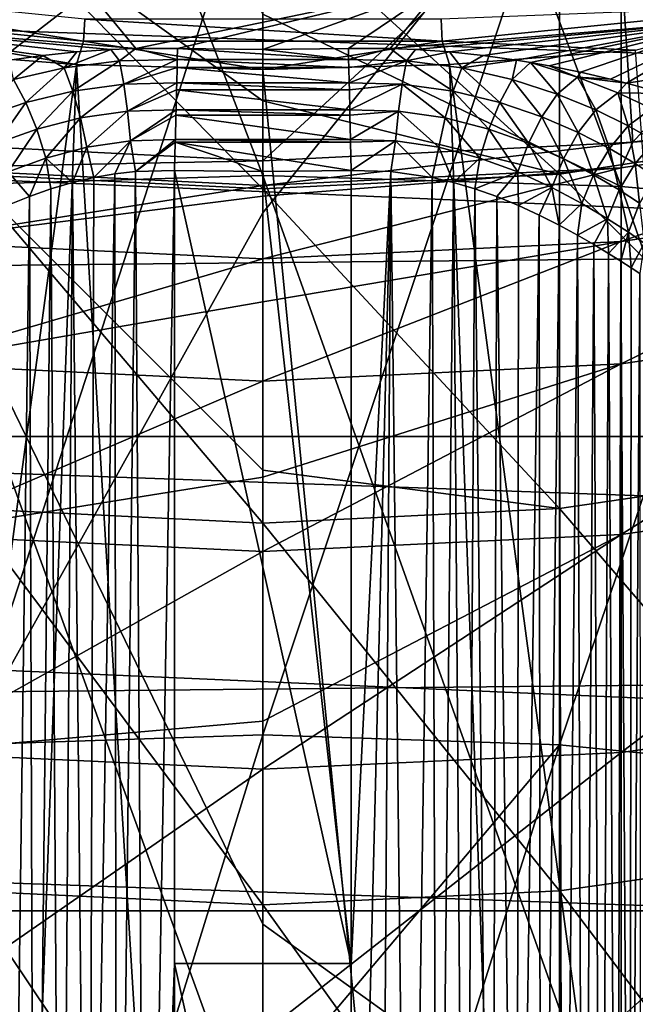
# Model space of a CAD drawing. Header units: metres. Extents: x -22 to 72, y -222 to 22.
# Tile 55 of 256: x -0.8 to 1.22, y -14.77 to -11.54. Entities that reach past the tile are written whole.
import ezdxf

# ---------------------------------------------------------------- set-up
doc = ezdxf.new("R2010")
doc.units = ezdxf.units.M
doc.layers.add('solid_509499_SW0002', color=7, linetype='CONTINUOUS')

msp = doc.modelspace()

# ---------------------------------------------------------------- linework, layer by layer
at = {"layer": 'solid_509499_SW0002'}
for points in [[(1.176206, -12.083728, 286.425323), (1.176206, -8.975214, 283.852844), (0, -8.936944, 283.896149)], [(0, -11.5182, 286.056), (1.176206, -12.083728, 286.425323), (0, -8.936944, 283.896149)], [(-1.176206, -8.975214, 283.852844), (0, -12.048358, 286.471008), (0, -11.5182, 286.056)], [(-1.176206, -12.083728, 286.425323), (0, -12.048358, 286.471008), (-1.176206, -8.975214, 283.852844)], [(2.341084, -12.189499, 286.288696), (2.341084, -9.089657, 283.723389), (1.176206, -8.975214, 283.852844)], [(1.176206, -12.083728, 286.425323), (2.341084, -12.189499, 286.288696), (1.176206, -8.975214, 283.852844)], [(17.100216, -10.658568, 0.034086), (-16.880907, -11.002612, 0.034086), (16.058329, -12.171795, 0.034086)], [(1.149856, -10.939736, 120.443748), (2.287074, -10.759614, 120.443748), (1.214074, -11.938426, 120.443748)], [(2.287074, -10.759614, 120.443748), (2.415629, -11.75435, 120.443748), (1.214074, -11.938426, 120.443748)], [(-0.973071, -13.917022, 284.057007), (-0.973071, -10.958808, 281.608917), (0, -10.923866, 281.648468)], [(0, -12.170274, 282.719696), (-0.973071, -13.917022, 284.057007), (0, -10.923866, 281.648468)], [(0.973071, -10.958808, 281.608917), (0, -12.170274, 282.719696), (0, -10.923866, 281.648468)], [(-1.149856, -10.939736, 120.443748), (0, -11, 120.443748), (-1.214074, -11.938426, 120.443748)], [(1.149856, -10.939736, 120.443748), (1.214074, -11.938426, 120.443748), (0, -12, 120.443748)], [(0, -11, 120.443748), (1.149856, -10.939736, 120.443748), (0, -12, 120.443748)], [(0.973071, -10.958808, 281.608917), (0, -13.884727, 284.098724), (0, -12.170274, 282.719696)], [(0.973071, -13.917022, 284.057007), (0, -13.884727, 284.098724), (0.973071, -10.958808, 281.608917)], [(1.934734, -11.897333, 253.1436), (1.934734, -10.956029, 250.629608), (0.973071, -11.105398, 250.579163)], [(0.973071, -13.917022, 284.057007), (0.973071, -10.958808, 281.608917), (1.934734, -11.063226, 281.490814)], [(16.058329, -12.171795, 0.034086), (-16.880907, -11.002612, 0.034086), (-15.808596, -12.494431, 0.034086)], [(0, -11, 120.443748), (0, -12, 120.443748), (-1.214074, -11.938426, 120.443748)], [(1.934734, -14.013528, 283.932343), (0.973071, -13.917022, 284.057007), (1.934734, -11.063226, 281.490814)], [(0, -11.803136, 252.343399), (0, -11.155383, 250.562271), (-0.973071, -11.105398, 250.579163)], [(0, -12.09188, 253.063431), (0, -11.803136, 252.343399), (-0.973071, -11.105398, 250.579163)], [(-0.973071, -12.0431, 253.083527), (0, -12.09188, 253.063431), (-0.973071, -11.105398, 250.579163)], [(0.973071, -12.0431, 253.083527), (0.973071, -11.105398, 250.579163), (0, -11.155383, 250.562271)], [(0.973071, -12.0431, 253.083527), (1.934734, -11.897333, 253.1436), (0.973071, -11.105398, 250.579163)], [(0.973071, -12.0431, 253.083527), (0, -11.155383, 250.562271), (0, -11.803136, 252.343399)], [(18.430916, -12.905476), (-18.430916, -12.905476), (-19.485569, -11.250006)], [(19.485569, -11.250006), (18.430916, -12.905476), (-19.485569, -11.250006)], [(-1.544163, -11.538298, 103.8088), (-1.762362, -11.300714, 103.574371), (-0.589536, -11.422106, 103.574371)], [(0.589555, -11.422105, 103.574371), (1.762381, -11.300712, 103.574371), (1.544287, -11.53828, 103.8088)], [(-1.748871, -11.416025, 120.150909), (-1.759915, -11.488119, 120.179649), (-0.588652, -11.607225, 120.179649)], [(-0.584958, -11.534384, 120.150909), (-1.748871, -11.416025, 120.150909), (-0.588652, -11.607225, 120.179649)], [(-0.41732, -11.631232, 103.805504), (-1.544163, -11.538298, 103.8088), (-0.589536, -11.422106, 103.574371)], [(-0.41732, -11.631232, 103.805504), (-0.589536, -11.422106, 103.574371), (0.589555, -11.422105, 103.574371)], [(-0.41732, -11.631232, 103.805504), (0.589555, -11.422105, 103.574371), (-0.280227, -11.63123, 103.800003)], [(0.589555, -11.422105, 103.574371), (0, -11.634605, 103.800003), (-0.280227, -11.63123, 103.800003)], [(0.589555, -11.422105, 103.574371), (0.280228, -11.63123, 103.800003), (0, -11.634605, 103.800003)], [(0.589555, -11.422105, 103.574371), (0.417723, -11.631209, 103.805489), (0.280228, -11.63123, 103.800003)], [(0.589555, -11.422105, 103.574371), (1.544287, -11.53828, 103.8088), (0.417723, -11.631209, 103.805489)], [(-1.759915, -11.488119, 120.179649), (-1.222978, -11.63586, 120.188515), (-0.612328, -11.68392, 120.188515)], [(-0.588652, -11.607225, 120.179649), (-1.759915, -11.488119, 120.179649), (-0.612328, -11.68392, 120.188515)], [(0.584958, -11.534384, 120.150909), (0.588652, -11.607225, 120.179649), (1.759915, -11.488119, 120.179649)], [(1.759915, -11.488119, 120.179649), (0.588652, -11.607225, 120.179649), (1.222978, -11.63586, 120.188515)], [(-0.499629, -11.634286, 103.813995), (-1.544163, -11.538298, 103.8088), (-0.41732, -11.631232, 103.805504)], [(-0.61131, -11.641961, 103.831841), (-1.544163, -11.538298, 103.8088), (-0.499629, -11.634286, 103.813995)], [(-0.722561, -11.653632, 103.857292), (-0.832129, -11.669034, 103.890541), (-1.544163, -11.538298, 103.8088)], [(-0.61131, -11.641961, 103.831841), (-0.722561, -11.653632, 103.857292), (-1.544163, -11.538298, 103.8088)], [(-0.584958, -11.534384, 120.150909), (-0.588652, -11.607225, 120.179649), (0.588652, -11.607225, 120.179649)], [(0.584958, -11.534384, 120.150909), (-0.584958, -11.534384, 120.150909), (0.588652, -11.607225, 120.179649)], [(0, -11.5182, 286.056), (0, -12.048358, 286.471008), (1.176206, -12.083728, 286.425323)], [(0.500805, -11.63428, 103.814056), (0.417723, -11.631209, 103.805489), (1.544287, -11.53828, 103.8088)], [(0.612329, -11.641983, 103.831947), (0.500805, -11.63428, 103.814056), (1.544287, -11.53828, 103.8088)], [(0.723203, -11.653723, 103.857475), (0.612329, -11.641983, 103.831947), (1.544287, -11.53828, 103.8088)], [(0.832484, -11.669148, 103.890747), (0.723203, -11.653723, 103.857475), (1.544287, -11.53828, 103.8088)], [(0.878286, -11.676702, 103.907249), (0.832484, -11.669148, 103.890747), (1.544287, -11.53828, 103.8088)], [(0.939228, -11.687719, 103.931717), (0.878286, -11.676702, 103.907249), (1.544287, -11.53828, 103.8088)], [(1.042362, -11.708772, 103.980209), (0.939228, -11.687719, 103.931717), (1.544287, -11.53828, 103.8088)], [(1.042362, -11.708772, 103.980209), (1.544287, -11.53828, 103.8088), (1.140576, -11.731542, 104.035835)], [(1.140576, -11.731542, 104.035835), (1.544287, -11.53828, 103.8088), (1.193368, -11.744829, 104.070145)], [(1.193368, -11.744829, 104.070145), (1.544287, -11.53828, 103.8088), (2.354362, -11.569128, 104.071968)], [(1.317213, -11.778747, 104.165459), (1.193368, -11.744829, 104.070145), (2.354362, -11.569128, 104.071968)], [(-0.612328, -11.68392, 120.188515), (-1.222978, -11.63586, 120.188515), (-1.946424, -21.626549, 120.013718)], [(-0.652721, -11.694761, 103.899704), (-0.61131, -11.641961, 103.831841), (-0.499629, -11.634286, 103.813995)], [(-0.652721, -11.694761, 103.899704), (-0.499629, -11.634286, 103.813995), (-0.470881, -11.671604, 103.856575)], [(-0.588652, -11.607225, 120.179649), (-0.612328, -11.68392, 120.188515), (0, -11.699954, 120.188515)], [(0.588652, -11.607225, 120.179649), (-0.588652, -11.607225, 120.179649), (0, -11.699954, 120.188515)], [(-0.470881, -11.671604, 103.856575), (-0.499629, -11.634286, 103.813995), (-0.41732, -11.631232, 103.805504)], [(-0.470881, -11.671604, 103.856575), (-0.41732, -11.631232, 103.805504), (-0.281095, -11.666926, 103.842476)], [(-0.281095, -11.666926, 103.842476), (-0.41732, -11.631232, 103.805504), (-0.280227, -11.63123, 103.800003)], [(-0.281095, -11.666926, 103.842476), (-0.280227, -11.63123, 103.800003), (0.281091, -11.666915, 103.842461)], [(0.281091, -11.666915, 103.842461), (-0.280227, -11.63123, 103.800003), (0, -11.634605, 103.800003)], [(0.588652, -11.607225, 120.179649), (0, -11.699954, 120.188515), (0.612328, -11.68392, 120.188515)], [(0.281091, -11.666915, 103.842461), (0, -11.634605, 103.800003), (0.280228, -11.63123, 103.800003)], [(0.281091, -11.666915, 103.842461), (0.280228, -11.63123, 103.800003), (0.417723, -11.631209, 103.805489)], [(0.281091, -11.666915, 103.842461), (0.417723, -11.631209, 103.805489), (0.470784, -11.671472, 103.856514)], [(0.470784, -11.671472, 103.856514), (0.417723, -11.631209, 103.805489), (0.500805, -11.63428, 103.814056)], [(0.470784, -11.671472, 103.856514), (0.500805, -11.63428, 103.814056), (0.612329, -11.641983, 103.831947)], [(0.588652, -11.607225, 120.179649), (0.612328, -11.68392, 120.188515), (1.222978, -11.63586, 120.188515)], [(1.222978, -11.63586, 120.188515), (0.612328, -11.68392, 120.188515), (1.946424, -21.626549, 120.013718)], [(-0.818792, -11.732847, 103.967964), (-0.832129, -11.669034, 103.890541), (-0.722561, -11.653632, 103.857292)], [(-0.818792, -11.732847, 103.967964), (-0.722561, -11.653632, 103.857292), (-0.652721, -11.694761, 103.899704)], [(-0.652721, -11.694761, 103.899704), (-0.722561, -11.653632, 103.857292), (-0.61131, -11.641961, 103.831841)], [(-0.470881, -11.671604, 103.856575), (-0.281095, -11.666926, 103.842476), (-0.45698, -11.748416, 103.922012)], [(-0.45698, -11.748416, 103.922012), (-0.281095, -11.666926, 103.842476), (-0.281734, -11.693391, 103.868614)], [(-0.281734, -11.693391, 103.868614), (-0.281095, -11.666926, 103.842476), (0.281729, -11.693391, 103.868614)], [(-0.281095, -11.666926, 103.842476), (0.281091, -11.666915, 103.842461), (0.281729, -11.693391, 103.868614)], [(0.281729, -11.693391, 103.868614), (0.281091, -11.666915, 103.842461), (0.470784, -11.671472, 103.856514)], [(0.470784, -11.671472, 103.856514), (0.612329, -11.641983, 103.831947), (0.652291, -11.694654, 103.899551)], [(0.652291, -11.694654, 103.899551), (0.612329, -11.641983, 103.831947), (0.723203, -11.653723, 103.857475)], [(0.652291, -11.694654, 103.899551), (0.723203, -11.653723, 103.857475), (0.832484, -11.669148, 103.890747)], [(0.652291, -11.694654, 103.899551), (0.832484, -11.669148, 103.890747), (0.818286, -11.732794, 103.96772)], [(0.818286, -11.732794, 103.96772), (0.832484, -11.669148, 103.890747), (0.878286, -11.676702, 103.907249)], [(-0.612328, -11.68392, 120.188515), (-1.946424, -21.626549, 120.013718), (-0.974193, -21.692097, 120.013718)], [(-0.612328, -11.68392, 120.188515), (-0.974193, -21.692097, 120.013718), (0, -21.713963, 120.013718)], [(-0.818792, -11.732847, 103.967964), (-0.652721, -11.694761, 103.899704), (-0.77812, -11.808319, 104.022995)], [(-0.652721, -11.694761, 103.899704), (-0.624284, -11.770997, 103.961006), (-0.77812, -11.808319, 104.022995)], [(-0.652721, -11.694761, 103.899704), (-0.470881, -11.671604, 103.856575), (-0.624284, -11.770997, 103.961006)], [(-0.470881, -11.671604, 103.856575), (-0.45698, -11.748416, 103.922012), (-0.624284, -11.770997, 103.961006)], [(0, -11.699954, 120.188515), (-0.612328, -11.68392, 120.188515), (0, -21.713963, 120.013718)], [(-0.45698, -11.748416, 103.922012), (-0.281734, -11.693391, 103.868614), (-0.282953, -11.74389, 103.90921)], [(-0.282953, -11.74389, 103.90921), (-0.281734, -11.693391, 103.868614), (0.282945, -11.743878, 103.909203)], [(-0.281734, -11.693391, 103.868614), (0.281729, -11.693391, 103.868614), (0.282945, -11.743878, 103.909203)], [(0.612328, -11.68392, 120.188515), (0, -11.699954, 120.188515), (0.974193, -21.692097, 120.013718)], [(0, -11.699954, 120.188515), (0, -21.713963, 120.013718), (0.974193, -21.692097, 120.013718)], [(0.281729, -11.693391, 103.868614), (0.470784, -11.671472, 103.856514), (0.282945, -11.743878, 103.909203)], [(0.470784, -11.671472, 103.856514), (0.456882, -11.748294, 103.921959), (0.282945, -11.743878, 103.909203)], [(0.470784, -11.671472, 103.856514), (0.623884, -11.770895, 103.960869), (0.456882, -11.748294, 103.921959)], [(0.470784, -11.671472, 103.856514), (0.652291, -11.694654, 103.899551), (0.623884, -11.770895, 103.960869)], [(0.612328, -11.68392, 120.188515), (0.974193, -21.692097, 120.013718), (1.946424, -21.626549, 120.013718)], [(0.652291, -11.694654, 103.899551), (0.777639, -11.808249, 104.022766), (0.623884, -11.770895, 103.960869)], [(0.652291, -11.694654, 103.899551), (0.818286, -11.732794, 103.96772), (0.777639, -11.808249, 104.022766)], [(0.818286, -11.732794, 103.96772), (0.878286, -11.676702, 103.907249), (0.965387, -11.780418, 104.056274)], [(1.032738, -11.724768, 104.004074), (0.878286, -11.676702, 103.907249), (0.939228, -11.687719, 103.931717)], [(1.032738, -11.724768, 104.004074), (0.965387, -11.780418, 104.056274), (0.878286, -11.676702, 103.907249)], [(1.032738, -11.724768, 104.004074), (0.939228, -11.687719, 103.931717), (1.042362, -11.708772, 103.980209)], [(-0.818792, -11.732847, 103.967964), (-0.77812, -11.808319, 104.022995), (-0.915644, -11.855477, 104.104118)], [(0.818286, -11.732794, 103.96772), (0.915111, -11.855214, 104.103729), (0.777639, -11.808249, 104.022766)], [(0.818286, -11.732794, 103.96772), (0.965387, -11.780418, 104.056274), (0.915111, -11.855214, 104.103729)], [(1.032738, -11.724768, 104.004074), (1.092254, -11.832633, 104.160843), (0.965387, -11.780418, 104.056274)], [(1.032738, -11.724768, 104.004074), (1.042362, -11.708772, 103.980209), (1.140576, -11.731542, 104.035835)], [(1.032738, -11.724768, 104.004074), (1.140576, -11.731542, 104.035835), (1.193368, -11.744829, 104.070145)], [(1.032738, -11.724768, 104.004074), (1.193368, -11.744829, 104.070145), (1.164854, -11.776788, 104.117157)], [(1.032738, -11.724768, 104.004074), (1.164854, -11.776788, 104.117157), (1.092254, -11.832633, 104.160843)], [(-0.624284, -11.770997, 103.961006), (-0.45698, -11.748416, 103.922012), (-0.598937, -11.859053, 104.005524)], [(-0.45698, -11.748416, 103.922012), (-0.444712, -11.837132, 103.970528), (-0.598937, -11.859053, 104.005524)], [(-0.45698, -11.748416, 103.922012), (-0.282953, -11.74389, 103.90921), (-0.444712, -11.837132, 103.970528)], [(-0.444712, -11.837132, 103.970528), (-0.282953, -11.74389, 103.90921), (-0.283513, -11.767134, 103.924583)], [(-0.444712, -11.837132, 103.970528), (-0.283513, -11.767134, 103.924583), (-0.285095, -11.83278, 103.958954)], [(-0.285095, -11.83278, 103.958954), (-0.283513, -11.767134, 103.924583), (0.285087, -11.832769, 103.958954)], [(-0.283513, -11.767134, 103.924583), (-0.282953, -11.74389, 103.90921), (0.283506, -11.767135, 103.924583)], [(-0.283513, -11.767134, 103.924583), (0.283506, -11.767135, 103.924583), (0.285087, -11.832769, 103.958954)], [(-0.282953, -11.74389, 103.90921), (0.282945, -11.743878, 103.909203), (0.283506, -11.767135, 103.924583)], [(0.283506, -11.767135, 103.924583), (0.282945, -11.743878, 103.909203), (0.456882, -11.748294, 103.921959)], [(0.283506, -11.767135, 103.924583), (0.456882, -11.748294, 103.921959), (0.285087, -11.832769, 103.958954)], [(0.456882, -11.748294, 103.921959), (0.44462, -11.837023, 103.970482), (0.285087, -11.832769, 103.958954)], [(0.456882, -11.748294, 103.921959), (0.598581, -11.858959, 104.005409), (0.44462, -11.837023, 103.970482)], [(0.456882, -11.748294, 103.921959), (0.623884, -11.770895, 103.960869), (0.598581, -11.858959, 104.005409)], [(1.164854, -11.776788, 104.117157), (1.193368, -11.744829, 104.070145), (1.317213, -11.778747, 104.165459)], [(2.415582, -11.754359, 237.443756), (1.21402, -11.938432, 237.443756), (1.214074, -11.938426, 120.443748)], [(2.341084, -11.850371, 239.930283), (1.21402, -11.938432, 237.443756), (2.415582, -11.754359, 237.443756)], [(2.415582, -11.754359, 237.443756), (1.214074, -11.938426, 120.443748), (2.415629, -11.75435, 120.443748)], [(-0.77812, -11.808319, 104.022995), (-0.624284, -11.770997, 103.961006), (-0.742181, -11.895499, 104.061554)], [(-0.624284, -11.770997, 103.961006), (-0.598937, -11.859053, 104.005524), (-0.742181, -11.895499, 104.061554)], [(0.623884, -11.770895, 103.960869), (0.741738, -11.895417, 104.061356), (0.598581, -11.858959, 104.005409)], [(0.623884, -11.770895, 103.960869), (0.777639, -11.808249, 104.022766), (0.741738, -11.895417, 104.061356)], [(0.965387, -11.780418, 104.056274), (1.034932, -11.90707, 104.200142), (0.915111, -11.855214, 104.103729)], [(0.965387, -11.780418, 104.056274), (1.092254, -11.832633, 104.160843), (1.034932, -11.90707, 104.200142)], [(1.164854, -11.776788, 104.117157), (1.199083, -11.885098, 104.278084), (1.092254, -11.832633, 104.160843)], [(1.164854, -11.776788, 104.117157), (1.317213, -11.778747, 104.165459), (1.275388, -11.828449, 104.242744)], [(1.164854, -11.776788, 104.117157), (1.275388, -11.828449, 104.242744), (1.199083, -11.885098, 104.278084)], [(-0.915644, -11.855477, 104.104118), (-0.77812, -11.808319, 104.022995), (-0.871897, -11.941875, 104.135651)], [(-0.77812, -11.808319, 104.022995), (-0.742181, -11.895499, 104.061554), (-0.871897, -11.941875, 104.135651)], [(-0.444712, -11.837132, 103.970528), (-0.285095, -11.83278, 103.958954), (-0.434588, -11.934068, 104.000099)], [(-0.434588, -11.934068, 104.000099), (-0.285095, -11.83278, 103.958954), (-0.285508, -11.849931, 103.965996)], [(-0.285508, -11.849931, 103.965996), (-0.285095, -11.83278, 103.958954), (0.285501, -11.849932, 103.965996)], [(-0.285095, -11.83278, 103.958954), (0.285087, -11.832769, 103.958954), (0.285501, -11.849932, 103.965996)], [(0.973071, -12.0431, 253.083527), (0, -11.803136, 252.343399), (0, -12.09188, 253.063431)], [(0.285501, -11.849932, 103.965996), (0.285087, -11.832769, 103.958954), (0.44462, -11.837023, 103.970482)], [(0.777639, -11.808249, 104.022766), (0.871402, -11.941628, 104.1353), (0.741738, -11.895417, 104.061356)], [(0.777639, -11.808249, 104.022766), (0.915111, -11.855214, 104.103729), (0.871402, -11.941628, 104.1353)], [(1.092254, -11.832633, 104.160843), (1.136983, -11.959546, 104.309219), (1.034932, -11.90707, 104.200142)], [(1.092254, -11.832633, 104.160843), (1.199083, -11.885098, 104.278084), (1.136983, -11.959546, 104.309219)], [(1.275388, -11.828449, 104.242744), (1.286263, -11.934108, 104.405167), (1.199083, -11.885098, 104.278084)], [(-0.742181, -11.895499, 104.061554), (-0.598937, -11.859053, 104.005524), (-0.712471, -11.990772, 104.082047)], [(-0.598937, -11.859053, 104.005524), (-0.577736, -11.955274, 104.031425), (-0.712471, -11.990772, 104.082047)], [(-0.598937, -11.859053, 104.005524), (-0.444712, -11.837132, 103.970528), (-0.577736, -11.955274, 104.031425)], [(-0.444712, -11.837132, 103.970528), (-0.434588, -11.934068, 104.000099), (-0.577736, -11.955274, 104.031425)], [(-0.434588, -11.934068, 104.000099), (-0.285508, -11.849931, 103.965996), (-0.287433, -11.929905, 103.989647)], [(-0.287433, -11.929905, 103.989647), (-0.285508, -11.849931, 103.965996), (0.287427, -11.929896, 103.989639)], [(-0.285508, -11.849931, 103.965996), (0.285501, -11.849932, 103.965996), (0.287427, -11.929896, 103.989639)], [(0.285501, -11.849932, 103.965996), (0.44462, -11.837023, 103.970482), (0.287427, -11.929896, 103.989639)], [(0.44462, -11.837023, 103.970482), (0.434508, -11.933976, 104.000061), (0.287427, -11.929896, 103.989639)], [(0.44462, -11.837023, 103.970482), (0.577432, -11.955194, 104.031326), (0.434508, -11.933976, 104.000061)], [(0.44462, -11.837023, 103.970482), (0.598581, -11.858959, 104.005409), (0.577432, -11.955194, 104.031326)], [(0.598581, -11.858959, 104.005409), (0.712075, -11.990685, 104.081886), (0.577432, -11.955194, 104.031326)], [(0.598581, -11.858959, 104.005409), (0.741738, -11.895417, 104.061356), (0.712075, -11.990685, 104.081886)], [(0.915111, -11.855214, 104.103729), (0.986121, -11.993077, 104.22448), (0.871402, -11.941628, 104.1353)], [(0.915111, -11.855214, 104.103729), (1.034932, -11.90707, 104.200142), (0.986121, -11.993077, 104.22448)], [(2.341084, -11.850371, 239.930283), (1.176206, -12.022799, 239.919037), (1.21402, -11.938432, 237.443756)], [(1.176206, -12.264525, 242.386307), (1.176206, -12.022799, 239.919037), (2.341084, -11.850371, 239.930283)], [(2.341084, -12.093196, 242.408737), (1.176206, -12.264525, 242.386307), (2.341084, -11.850371, 239.930283)], [(-0.871897, -11.941875, 104.135651), (-0.742181, -11.895499, 104.061554), (-0.83652, -12.036301, 104.149979)], [(-0.742181, -11.895499, 104.061554), (-0.712471, -11.990772, 104.082047), (-0.83652, -12.036301, 104.149979)], [(0.741738, -11.895417, 104.061356), (0.836074, -12.03608, 104.149681), (0.712075, -11.990685, 104.081886)], [(0.741738, -11.895417, 104.061356), (0.871402, -11.941628, 104.1353), (0.836074, -12.03608, 104.149681)], [(1.934734, -13.000314, 255.590973), (1.934734, -11.897333, 253.1436), (0.973071, -12.0431, 253.083527)], [(1.199083, -11.885098, 104.278084), (1.221266, -12.008911, 104.428566), (1.136983, -11.959546, 104.309219)], [(1.199083, -11.885098, 104.278084), (1.286263, -11.934108, 104.405167), (1.221266, -12.008911, 104.428566)], [(-0.434588, -11.934068, 104.000099), (-0.287433, -11.929905, 103.989647), (-0.418849, -12.034351, 104.008354)], [(-0.28765, -11.938942, 103.991425), (-0.418849, -12.034351, 104.008354), (-0.287433, -11.929905, 103.989647)], [(-0.28765, -11.938942, 103.991425), (-0.287433, -11.929905, 103.989647), (0.287645, -11.938942, 103.991425)], [(-0.287433, -11.929905, 103.989647), (0.287427, -11.929896, 103.989639), (0.287645, -11.938942, 103.991425)], [(0.287645, -11.938942, 103.991425), (0.287427, -11.929896, 103.989639), (0.434508, -11.933976, 104.000061)], [(1.034932, -11.90707, 104.200142), (1.085381, -12.045568, 104.326729), (0.986121, -11.993077, 104.22448)], [(1.034932, -11.90707, 104.200142), (1.136983, -11.959546, 104.309219), (1.085381, -12.045568, 104.326729)], [(-1.21402, -11.938432, 237.443756), (-1.214074, -11.938426, 120.443748), (0, -12, 120.443748)], [(-1.21402, -11.938432, 237.443756), (0, -12, 120.443748), (0, -12, 237.443756)], [(-1.176206, -12.022799, 239.919037), (-1.21402, -11.938432, 237.443756), (0, -12, 237.443756)], [(-0.712471, -11.990772, 104.082047), (-0.577736, -11.955274, 104.031425), (-0.6252, -12.070863, 104.057899)], [(-0.577736, -11.955274, 104.031425), (-0.555183, -12.054231, 104.035835), (-0.6252, -12.070863, 104.057899)], [(-0.577736, -11.955274, 104.031425), (-0.434588, -11.934068, 104.000099), (-0.555183, -12.054231, 104.035835)], [(-0.434588, -11.934068, 104.000099), (-0.486247, -12.042109, 104.01947), (-0.555183, -12.054231, 104.035835)], [(-0.434588, -11.934068, 104.000099), (-0.418849, -12.034351, 104.008354), (-0.486247, -12.042109, 104.01947)], [(-0.28765, -11.938942, 103.991425), (-0.289866, -12.031115, 104), (-0.418849, -12.034351, 104.008354)], [(0, -12.034605, 104), (-0.289866, -12.031115, 104), (-0.28765, -11.938942, 103.991425)], [(-0.28765, -11.938942, 103.991425), (0.287645, -11.938942, 103.991425), (0.289866, -12.031115, 104)], [(0, -12.034605, 104), (-0.28765, -11.938942, 103.991425), (0.289866, -12.031115, 104)], [(0, -12, 237.443756), (0, -12, 120.443748), (1.214074, -11.938426, 120.443748)], [(1.21402, -11.938432, 237.443756), (0, -12, 237.443756), (1.214074, -11.938426, 120.443748)], [(0, -12.08046, 239.915283), (0, -12, 237.443756), (1.21402, -11.938432, 237.443756)], [(1.176206, -12.022799, 239.919037), (0, -12.08046, 239.915283), (1.21402, -11.938432, 237.443756)], [(0.287645, -11.938942, 103.991425), (0.434508, -11.933976, 104.000061), (0.289866, -12.031115, 104)], [(0.434508, -11.933976, 104.000061), (0.419273, -12.034335, 104.008408), (0.289866, -12.031115, 104)], [(0.434508, -11.933976, 104.000061), (0.55509, -12.054189, 104.035812), (0.419273, -12.034335, 104.008408)], [(0.434508, -11.933976, 104.000061), (0.577432, -11.955194, 104.031326), (0.55509, -12.054189, 104.035812)], [(0.577432, -11.955194, 104.031326), (0.625007, -12.070836, 104.057831), (0.55509, -12.054189, 104.035812)], [(0.577432, -11.955194, 104.031326), (0.712075, -11.990685, 104.081886), (0.625007, -12.070836, 104.057831)], [(0.871402, -11.941628, 104.1353), (0.94785, -12.087093, 104.232849), (0.836074, -12.03608, 104.149681)], [(0.871402, -11.941628, 104.1353), (0.986121, -11.993077, 104.22448), (0.94785, -12.087093, 104.232849)], [(1.136983, -11.959546, 104.309219), (1.168684, -12.095343, 104.440117), (1.085381, -12.045568, 104.326729)], [(1.136983, -11.959546, 104.309219), (1.221266, -12.008911, 104.428566), (1.168684, -12.095343, 104.440117)], [(1.286263, -11.934108, 104.405167), (1.287769, -12.052004, 104.556168), (1.221266, -12.008911, 104.428566)], [(-0.83652, -12.036301, 104.149979), (-0.712471, -11.990772, 104.082047), (-0.766605, -12.117012, 104.120956)], [(-0.712471, -11.990772, 104.082047), (-0.695846, -12.091894, 104.086121), (-0.766605, -12.117012, 104.120956)], [(-0.712471, -11.990772, 104.082047), (-0.6252, -12.070863, 104.057899), (-0.695846, -12.091894, 104.086121)], [(0.712075, -11.990685, 104.081886), (0.695881, -12.091935, 104.086136), (0.625007, -12.070836, 104.057831)], [(0.712075, -11.990685, 104.081886), (0.836074, -12.03608, 104.149681), (0.695881, -12.091935, 104.086136)], [(0.986121, -11.993077, 104.22448), (1.046416, -12.139605, 104.329872), (0.94785, -12.087093, 104.232849)], [(0.986121, -11.993077, 104.22448), (1.085381, -12.045568, 104.326729), (1.046416, -12.139605, 104.329872)], [(-1.176206, -12.022799, 239.919037), (0, -12, 237.443756), (0, -12.08046, 239.915283)], [(-1.176206, -12.264525, 242.386307), (-1.176206, -12.022799, 239.919037), (0, -12.08046, 239.915283)], [(0, -12.115844, 240.408661), (0, -12.08046, 239.915283), (1.176206, -12.022799, 239.919037)], [(0, -12.321819, 242.378799), (0, -12.115844, 240.408661), (1.176206, -12.022799, 239.919037)], [(1.176206, -12.264525, 242.386307), (0, -12.321819, 242.378799), (1.176206, -12.022799, 239.919037)], [(1.221266, -12.008911, 104.428566), (1.235466, -12.139103, 104.562935), (1.168684, -12.095343, 104.440117)], [(1.221266, -12.008911, 104.428566), (1.287769, -12.052004, 104.556168), (1.235466, -12.139103, 104.562935)], [(-1.176206, -12.083728, 286.425323), (0, -14.506478, 288.27887), (0, -12.048358, 286.471008)], [(0, -13.016037, 255.140823), (0, -12.09188, 253.063431), (-0.973071, -12.0431, 253.083527)], [(0, -13.189229, 255.498306), (0, -13.016037, 255.140823), (-0.973071, -12.0431, 253.083527)], [(-0.973071, -13.141861, 255.521545), (0, -13.189229, 255.498306), (-0.973071, -12.0431, 253.083527)], [(-0.83652, -12.036301, 104.149979), (-0.766605, -12.117012, 104.120956), (-0.836884, -12.145741, 104.16288)], [(-0.6252, -12.070863, 104.057899), (-0.555183, -12.054231, 104.035835), (-0.572413, -17.226353, 104.040749)], [(-0.486247, -12.042109, 104.01947), (-0.479464, -17.232147, 104.018135), (-0.572413, -17.226353, 104.040749)], [(-0.555183, -12.054231, 104.035835), (-0.486247, -12.042109, 104.01947), (-0.572413, -17.226353, 104.040749)], [(-0.486247, -12.042109, 104.01947), (-0.418849, -12.034351, 104.008354), (-0.479464, -17.232147, 104.018135)], [(-0.418849, -12.034351, 104.008354), (-0.384974, -17.236647, 104.004532), (-0.479464, -17.232147, 104.018135)], [(-0.418849, -12.034351, 104.008354), (-0.289866, -12.031115, 104), (-0.384974, -17.236647, 104.004532)], [(-0.289866, -12.031115, 104), (-0.289866, -14.635438, 104), (-0.384974, -17.236647, 104.004532)], [(-0.289866, -12.031115, 104), (0.289866, -14.635438, 104), (-0.289866, -14.635438, 104)], [(0, -12.034605, 104), (0.289866, -14.635438, 104), (-0.289866, -12.031115, 104)], [(0, -12.034605, 104), (0.289866, -12.031115, 104), (0.289866, -14.635438, 104)], [(0.973071, -13.141861, 255.521545), (0.973071, -12.0431, 253.083527), (0, -12.09188, 253.063431)], [(1.176206, -15.353128, 288.789948), (1.176206, -12.083728, 286.425323), (0, -12.048358, 286.471008)], [(0, -14.506478, 288.27887), (1.176206, -15.353128, 288.789948), (0, -12.048358, 286.471008)], [(0.289866, -14.635438, 104), (0.289866, -12.031115, 104), (0.419273, -12.034335, 104.008408)], [(0.419273, -12.034335, 104.008408), (0.385109, -17.236643, 104.004547), (0.289866, -17.239761, 104)], [(0.289866, -14.635438, 104), (0.419273, -12.034335, 104.008408), (0.289866, -17.239761, 104)], [(0.419273, -12.034335, 104.008408), (0.4797, -17.23214, 104.018181), (0.385109, -17.236643, 104.004547)], [(0.419273, -12.034335, 104.008408), (0.55509, -12.054189, 104.035812), (0.4797, -17.23214, 104.018181)], [(0.55509, -12.054189, 104.035812), (0.57272, -17.226334, 104.04084), (0.4797, -17.23214, 104.018181)], [(0.55509, -12.054189, 104.035812), (0.625007, -12.070836, 104.057831), (0.57272, -17.226334, 104.04084)], [(0.836074, -12.03608, 104.149681), (0.767298, -12.117285, 104.12133), (0.695881, -12.091935, 104.086136)], [(0.836074, -12.03608, 104.149681), (0.838229, -12.146316, 104.163757), (0.767298, -12.117285, 104.12133)], [(0.836074, -12.03608, 104.149681), (0.94785, -12.087093, 104.232849), (0.838229, -12.146316, 104.163757)], [(0.973071, -13.141861, 255.521545), (1.934734, -13.000314, 255.590973), (0.973071, -12.0431, 253.083527)], [(1.085381, -12.045568, 104.326729), (1.130699, -12.189826, 104.439323), (1.046416, -12.139605, 104.329872)], [(1.085381, -12.045568, 104.326729), (1.168684, -12.095343, 104.440117), (1.130699, -12.189826, 104.439323)], [(-1.176206, -12.264525, 242.386307), (0, -12.08046, 239.915283), (0, -12.115844, 240.408661)], [(-1.176206, -12.083728, 286.425323), (0, -15.320807, 288.83786), (0, -14.506478, 288.27887)], [(-1.176206, -15.353128, 288.789948), (0, -15.320807, 288.83786), (-1.176206, -12.083728, 286.425323)], [(-0.695846, -12.091894, 104.086121), (-0.6252, -12.070863, 104.057899), (-0.662924, -17.21937, 104.072189)], [(-0.6252, -12.070863, 104.057899), (-0.572413, -17.226353, 104.040749), (-0.662924, -17.21937, 104.072189)], [(0.625007, -12.070836, 104.057831), (0.663289, -17.219337, 104.072342), (0.57272, -17.226334, 104.04084)], [(0.625007, -12.070836, 104.057831), (0.695881, -12.091935, 104.086136), (0.663289, -17.219337, 104.072342)], [(0.94785, -12.087093, 104.232849), (0.907056, -12.177953, 104.213188), (0.838229, -12.146316, 104.163757)], [(0.94785, -12.087093, 104.232849), (0.972151, -12.210818, 104.268913), (0.907056, -12.177953, 104.213188)], [(0.94785, -12.087093, 104.232849), (1.046416, -12.139605, 104.329872), (0.972151, -12.210818, 104.268913)], [(2.341084, -15.449779, 288.646729), (2.341084, -12.189499, 286.288696), (1.176206, -12.083728, 286.425323)], [(1.176206, -15.353128, 288.789948), (2.341084, -15.449779, 288.646729), (1.176206, -12.083728, 286.425323)], [(-1.176206, -12.264525, 242.386307), (0, -12.115844, 240.408661), (0, -12.321819, 242.378799)], [(-0.836884, -12.145741, 104.16288), (-0.766605, -12.117012, 104.120956), (-0.833343, -17.202539, 104.160576)], [(-0.766605, -12.117012, 104.120956), (-0.750169, -17.211363, 104.112236), (-0.833343, -17.202539, 104.160576)], [(-0.766605, -12.117012, 104.120956), (-0.695846, -12.091894, 104.086121), (-0.750169, -17.211363, 104.112236)], [(-0.695846, -12.091894, 104.086121), (-0.662924, -17.21937, 104.072189), (-0.750169, -17.211363, 104.112236)], [(0.973071, -13.141861, 255.521545), (0, -12.09188, 253.063431), (0, -13.016037, 255.140823)], [(0.695881, -12.091935, 104.086136), (0.750585, -17.211325, 104.112457), (0.663289, -17.219337, 104.072342)], [(0.695881, -12.091935, 104.086136), (0.767298, -12.117285, 104.12133), (0.750585, -17.211325, 104.112457)], [(0.767298, -12.117285, 104.12133), (0.833793, -17.202488, 104.160866), (0.750585, -17.211325, 104.112457)], [(0.767298, -12.117285, 104.12133), (0.838229, -12.146316, 104.163757), (0.833793, -17.202488, 104.160866)], [(1.168684, -12.095343, 104.440117), (1.199481, -12.234312, 104.559799), (1.130699, -12.189826, 104.439323)], [(1.168684, -12.095343, 104.440117), (1.235466, -12.139103, 104.562935), (1.199481, -12.234312, 104.559799)], [(1.176206, -12.666371, 244.832596), (1.176206, -12.264525, 242.386307), (2.341084, -12.093196, 242.408737)], [(2.341084, -12.496865, 244.86615), (1.176206, -12.666371, 244.832596), (2.341084, -12.093196, 242.408737)], [(0.838229, -12.146316, 104.163757), (0.907056, -12.177953, 104.213188), (0.833793, -17.202488, 104.160866)], [(1.046416, -12.139605, 104.329872), (1.032236, -12.243524, 104.330009), (0.972151, -12.210818, 104.268913)], [(1.046416, -12.139605, 104.329872), (1.130699, -12.189826, 104.439323), (1.032236, -12.243524, 104.330009)], [(1.235466, -12.139103, 104.562935), (1.251448, -12.269928, 104.689514), (1.199481, -12.234312, 104.559799)], [(16.058329, -12.171795, 0.034086), (-15.808596, -12.494431, 0.034086), (14.882935, -13.58384, 0.034086)], [(0, -12.170274, 282.719696), (0, -13.884727, 284.098724), (-0.973071, -13.917022, 284.057007)], [(0.907056, -12.177953, 104.213188), (0.912087, -17.193054, 104.217155), (0.833793, -17.202488, 104.160866)], [(0.907056, -12.177953, 104.213188), (0.972151, -12.210818, 104.268913), (0.912087, -17.193054, 104.217155)], [(0.972151, -12.210818, 104.268913), (0.984657, -17.183294, 104.280785), (0.912087, -17.193054, 104.217155)], [(0.972151, -12.210818, 104.268913), (1.032236, -12.243524, 104.330009), (0.984657, -17.183294, 104.280785)], [(1.130699, -12.189826, 104.439323), (1.086412, -12.274842, 104.395424), (1.032236, -12.243524, 104.330009)], [(1.130699, -12.189826, 104.439323), (1.134062, -12.303739, 104.463966), (1.086412, -12.274842, 104.395424)], [(1.130699, -12.189826, 104.439323), (1.199481, -12.234312, 104.559799), (1.134062, -12.303739, 104.463966)], [(1.032236, -12.243524, 104.330009), (1.050759, -17.173471, 104.35112), (0.984657, -17.183294, 104.280785)], [(1.032236, -12.243524, 104.330009), (1.086412, -12.274842, 104.395424), (1.050759, -17.173471, 104.35112)], [(1.199481, -12.234312, 104.559799), (1.174871, -12.329427, 104.534416), (1.134062, -12.303739, 104.463966)], [(1.199481, -12.234312, 104.559799), (1.208938, -12.351517, 104.605911), (1.174871, -12.329427, 104.534416)], [(1.199481, -12.234312, 104.559799), (1.251448, -12.269928, 104.689514), (1.208938, -12.351517, 104.605911)], [(-1.176206, -12.666371, 244.832596), (-1.176206, -12.264525, 242.386307), (0, -12.321819, 242.378799)], [(0, -12.462669, 243.355499), (0, -12.321819, 242.378799), (1.176206, -12.264525, 242.386307)], [(0, -12.723055, 244.821381), (0, -12.462669, 243.355499), (1.176206, -12.264525, 242.386307)], [(1.176206, -12.666371, 244.832596), (0, -12.723055, 244.821381), (1.176206, -12.264525, 242.386307)], [(1.086412, -12.274842, 104.395424), (1.109722, -17.163862, 104.427429), (1.050759, -17.173471, 104.35112)], [(1.086412, -12.274842, 104.395424), (1.134062, -12.303739, 104.463966), (1.109722, -17.163862, 104.427429)], [(1.251448, -12.269928, 104.689514), (1.236598, -12.369864, 104.677979), (1.208938, -12.351517, 104.605911)], [(1.134062, -12.303739, 104.463966), (1.160971, -17.154743, 104.508904), (1.109722, -17.163862, 104.427429)], [(1.134062, -12.303739, 104.463966), (1.174871, -12.329427, 104.534416), (1.160971, -17.154743, 104.508904)], [(-1.176206, -12.666371, 244.832596), (0, -12.321819, 242.378799), (0, -12.462669, 243.355499)], [(1.174871, -12.329427, 104.534416), (1.204066, -17.146345, 104.594734), (1.160971, -17.154743, 104.508904)], [(1.174871, -12.329427, 104.534416), (1.208938, -12.351517, 104.605911), (1.204066, -17.146345, 104.594734)], [(1.208938, -12.351517, 104.605911), (1.236598, -12.369864, 104.677979), (1.204066, -17.146345, 104.594734)], [(1.236598, -12.369864, 104.677979), (1.238668, -17.138887, 104.684128), (1.204066, -17.146345, 104.594734)], [(-1.176206, -12.666371, 244.832596), (0, -12.462669, 243.355499), (0, -12.723055, 244.821381)], [(14.882935, -13.58384, 0.034086), (-15.808596, -12.494431, 0.034086), (-14.604852, -13.882391, 0.034086)], [(1.176206, -13.22663, 247.247528), (1.176206, -12.666371, 244.832596), (2.341084, -12.496865, 244.86615)], [(2.341084, -13.059669, 247.292053), (1.176206, -13.22663, 247.247528), (2.341084, -12.496865, 244.86615)], [(-1.176206, -13.22663, 247.247528), (-1.176206, -12.666371, 244.832596), (0, -12.723055, 244.821381)], [(0, -13.038363, 246.266296), (0, -12.723055, 244.821381), (1.176206, -12.666371, 244.832596)], [(0, -13.282463, 247.232651), (0, -13.038363, 246.266296), (1.176206, -12.666371, 244.832596)], [(1.176206, -13.22663, 247.247528), (0, -13.282463, 247.232651), (1.176206, -12.666371, 244.832596)], [(-1.176206, -13.22663, 247.247528), (0, -12.723055, 244.821381), (0, -13.038363, 246.266296)], [(17.235994, -14.462728), (-17.235994, -14.462728), (-18.430916, -12.905476)], [(18.430916, -12.905476), (17.235994, -14.462728), (-18.430916, -12.905476)], [(0.973071, -13.141861, 255.521545), (0, -13.016037, 255.140823), (0, -13.189229, 255.498306)], [(1.934734, -14.260291, 257.961334), (1.934734, -13.000314, 255.590973), (0.973071, -13.141861, 255.521545)], [(-1.176206, -13.22663, 247.247528), (0, -13.038363, 246.266296), (0, -13.282463, 247.232651)], [(1.176206, -13.942926, 249.62088), (1.176206, -13.22663, 247.247528), (2.341084, -13.059669, 247.292053)], [(2.341084, -13.779217, 249.676163), (1.176206, -13.942926, 249.62088), (2.341084, -13.059669, 247.292053)], [(0, -14.442773, 257.856567), (0, -13.189229, 255.498306), (-0.973071, -13.141861, 255.521545)], [(-0.973071, -14.397018, 257.882843), (0, -14.442773, 257.856567), (-0.973071, -13.141861, 255.521545)], [(0.973071, -14.397018, 257.882843), (0.973071, -13.141861, 255.521545), (0, -13.189229, 255.498306)], [(0.973071, -14.397018, 257.882843), (1.934734, -14.260291, 257.961334), (0.973071, -13.141861, 255.521545)], [(0.973071, -14.397018, 257.882843), (0, -13.189229, 255.498306), (0, -14.442773, 257.856567)], [(-1.176206, -13.942926, 249.62088), (-1.176206, -13.22663, 247.247528), (0, -13.282463, 247.232651)], [(0, -13.839413, 249.123306), (0, -13.282463, 247.232651), (1.176206, -13.22663, 247.247528)], [(0, -13.997672, 249.602386), (0, -13.839413, 249.123306), (1.176206, -13.22663, 247.247528)], [(1.176206, -13.942926, 249.62088), (0, -13.997672, 249.602386), (1.176206, -13.22663, 247.247528)], [(-1.176206, -13.942926, 249.62088), (0, -13.282463, 247.232651), (0, -13.839413, 249.123306)], [(14.882935, -13.58384, 0.034086), (-14.604852, -13.882391, 0.034086), (13.58384, -14.882935, 0.034086)], [(1.176206, -14.81222, 251.942535), (1.176206, -13.942926, 249.62088), (2.341084, -13.779217, 249.676163)], [(2.341084, -14.652456, 252.008377), (1.176206, -14.81222, 251.942535), (2.341084, -13.779217, 249.676163)], [(-1.176206, -13.942926, 249.62088), (0, -13.839413, 249.123306), (0, -13.997672, 249.602386)], [(13.58384, -14.882935, 0.034086), (-14.604852, -13.882391, 0.034086), (-13.27972, -15.154917, 0.034086)], [(-0.973071, -17.028343, 286.307312), (-0.973071, -13.917022, 284.057007), (0, -13.884727, 284.098724)], [(0, -15.071222, 284.99353), (-0.973071, -17.028343, 286.307312), (0, -13.884727, 284.098724)], [(0.973071, -13.917022, 284.057007), (0, -15.071222, 284.99353), (0, -13.884727, 284.098724)], [(0.973071, -13.917022, 284.057007), (0, -16.998833, 286.351044), (0, -15.071222, 284.99353)], [(0.973071, -17.028343, 286.307312), (0, -16.998833, 286.351044), (0.973071, -13.917022, 284.057007)], [(0.973071, -17.028343, 286.307312), (0.973071, -13.917022, 284.057007), (1.934734, -14.013528, 283.932343)], [(-1.176206, -14.81222, 251.942535), (-1.176206, -13.942926, 249.62088), (0, -13.997672, 249.602386)], [(0, -14.865645, 251.920532), (0, -13.997672, 249.602386), (1.176206, -13.942926, 249.62088)], [(1.176206, -14.81222, 251.942535), (0, -14.865645, 251.920532), (1.176206, -13.942926, 249.62088)], [(-1.176206, -14.81222, 251.942535), (0, -13.997672, 249.602386), (0, -14.865645, 251.920532)], [(1.934734, -17.116528, 286.176605), (0.973071, -17.028343, 286.307312), (1.934734, -14.013528, 283.932343)], [(1.934734, -15.671919, 260.244659), (1.934734, -14.260291, 257.961334), (0.973071, -14.397018, 257.882843)], [(0, -15.847194, 260.128235), (0, -14.442773, 257.856567), (-0.973071, -14.397018, 257.882843)], [(-0.973071, -15.803246, 260.15744), (0, -15.847194, 260.128235), (-0.973071, -14.397018, 257.882843)], [(0.973071, -15.803246, 260.15744), (0.973071, -14.397018, 257.882843), (0, -14.442773, 257.856567)], [(0.973071, -15.803246, 260.15744), (1.934734, -15.671919, 260.244659), (0.973071, -14.397018, 257.882843)], [(0.973071, -15.803246, 260.15744), (0, -14.442773, 257.856567), (0, -15.847194, 260.128235)], [(15.909897, -15.909908), (-15.909897, -15.909908), (-17.235994, -14.462728)], [(17.235994, -14.462728), (15.909897, -15.909908), (-17.235994, -14.462728)], [(0, -14.506478, 288.27887), (0, -15.320807, 288.83786), (1.176206, -15.353128, 288.789948)], [(-0.289866, -14.635438, 104), (-0.289866, -17.239761, 104), (-0.384974, -17.236647, 104.004532)], [(-0.289866, -14.635438, 104), (0.289866, -14.635438, 104), (0.289866, -17.239761, 104)], [(-0.289866, -14.635438, 104), (0.289866, -17.239761, 104), (-0.289866, -17.239761, 104)], [(1.176206, -15.830821, 254.202698), (1.176206, -14.81222, 251.942535), (2.341084, -14.652456, 252.008377)], [(2.341084, -15.675683, 254.278778), (1.176206, -15.830821, 254.202698), (2.341084, -14.652456, 252.008377)]]:
    msp.add_3dface(points, dxfattribs=at)

doc.saveas('drawing.dxf')
